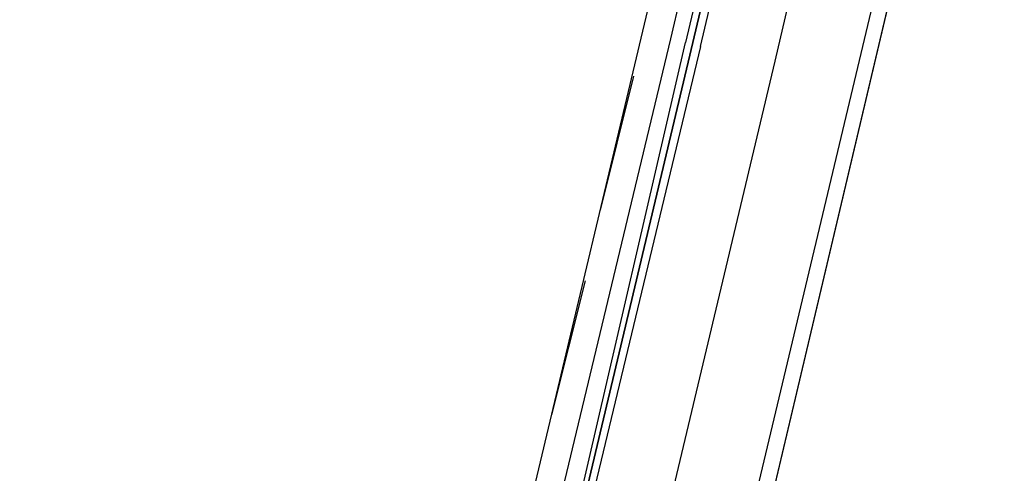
# Model space of a CAD drawing. Header units: feet. Extents: x -79 to 198, y -22 to 181.
# Tile 142 of 256: x 114.56 to 118.09, y 71.79 to 73.42. Entities that reach past the tile are written whole.
import ezdxf

# ---------------------------------------------------------------- set-up
doc = ezdxf.new("R2010")
doc.units = ezdxf.units.FT
doc.layers.add('A-LINEA', color=7, linetype='CONTINUOUS')

msp = doc.modelspace()

# ---------------------------------------------------------------- linework, layer by layer
at = {"layer": 'A-LINEA'}
for p, q in [((121.84, 91.1111), (114.56, 60.2978)), ((117.2133, 75.1511), (115.5467, 68.1378)), ((117.9733, 74.9778), (116.3067, 67.9644)), ((116.8933, 73.3511), (117.28, 74.9911)), ((116.76, 73.2178), (116.64, 72.7378)), ((116.5867, 72.4844), (116.4667, 72.0044))]:
    msp.add_line(p, q, dxfattribs=at)
for points in [[(119.2267, 38.2711), (123.76, 57.4311), (117, 59.0311), (117.1467, 59.6844), (114.56, 60.2978), (115.0667, 62.4444), (118.2, 75.6978), (129.9467, 72.9244)], [(117.68, 75.0444), (117.2667, 73.2711), (116.88, 71.6444)], [(117, 73.3244), (117.4, 75.0178), (117.3867, 75.0311), (117.3733, 75.0311), (116.9733, 73.3378), (117.3733, 75.0311), (117.36, 75.0311), (117.3467, 75.0311), (116.9467, 73.3378)], [(116.5333, 71.7378), (116.5333, 71.7378), (116.5067, 71.7378), (116.8933, 73.3511)], [(117, 73.3244), (116.6, 71.6578), (116.5867, 71.6578), (116.5733, 71.6578), (116.9733, 73.3378), (116.5733, 71.6578), (116.56, 71.6578), (116.56, 71.6711), (116.9467, 73.3378)]]:
    msp.add_lwpolyline(points, dxfattribs=at)

doc.saveas('drawing.dxf')
